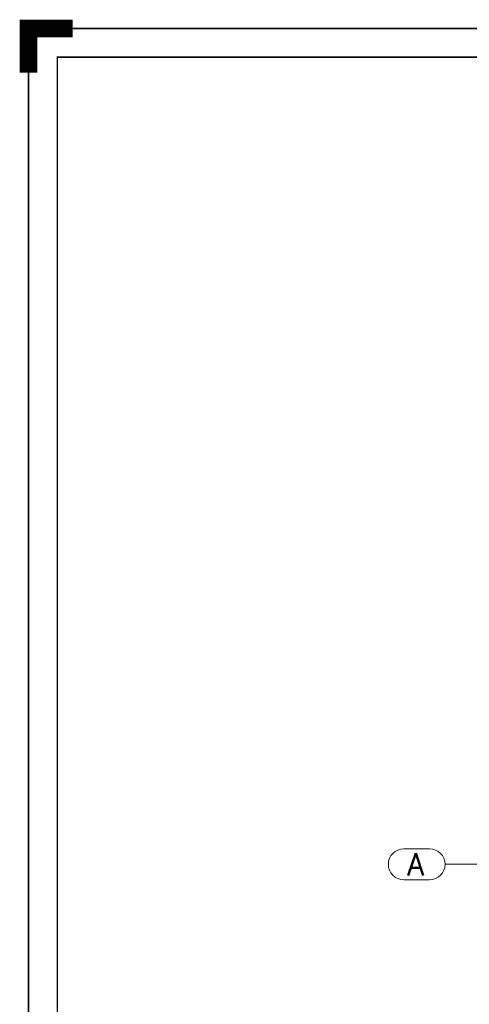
# Paper-space layout 'Layout1' of a CAD drawing. Extents: x -2 to 1033, y -36 to 596.
# Tile 30 of 89: x -2 to 100, y 373 to 596. Entities that reach past the tile are written whole.
import ezdxf
from ezdxf.enums import TextEntityAlignment as Align

# ---------------------------------------------------------------- set-up
doc = ezdxf.new("R2010")
doc.units = 0
doc.linetypes.add('ACAD_ISO04W100', pattern=[30.5, 24, -3, 0.5, -3])
doc.linetypes.add('HP_01_CER_B', pattern=[8, 5, -1, 1, -1])
doc.layers.get('DEFPOINTS').update_dxf_attribs({"color": 132, "linetype": 'CONTINUOUS'})
doc.layers.add('RAMECEK_HP', color=251, linetype='CONTINUOUS')
doc.layers.add('SS_1.ET-HALA_TaO-RASTR', color=7, linetype='HP_01_CER_B', lineweight=13)
doc.styles.add('ROMANS', font='romans.shx', dxfattribs={"width": 0.8})
doc.styles.add('romans.shx', font='romans.shx', dxfattribs={"height": 5})

# ---------------------------------------------------------------- blocks, each defined once
blk = doc.blocks.new('*U6')
at = {"layer": 'RAMECEK_HP', "lineweight": 40, "const_width": 4}
blk.add_lwpolyline([(0, 584), (0, 594), (10, 594)], dxfattribs=at)
at = {"layer": 'RAMECEK_HP', "lineweight": 35, "const_width": 0.35}
for points in [[(0, 594), (0, 0), (841, 0), (841, 594)], [(6.5, 587.5), (6.5, 6.5), (834.5, 6.5), (834.5, 587.5)]]:
    blk.add_lwpolyline(points, close=True, dxfattribs=at)
at = {"layer": 'DEFPOINTS', "style": 'ROMANS', "width": 0.8}
blk.add_attdef('TISK', text='', height=10, dxfattribs=at).set_placement((841, -33), align=Align.RIGHT)

psp = doc.layouts.get("Layout1")

# ---------------------------------------------------------------- linework, layer by layer
at = {"layer": 'SS_1.ET-HALA_TaO-RASTR', "linetype": 'Continuous', "ltscale": 0.25}
for p, q in [((90.6015, 408.402), (84.792, 408.402)), ((84.792, 401.402), (90.6015, 401.402))]:
    psp.add_line(p, q, dxfattribs=at)
at = {"layer": 'SS_1.ET-HALA_TaO-RASTR', "linetype": 'ACAD_ISO04W100', "ltscale": 0.25}
for p, q in [((99.1015, 404.902), (94.1015, 404.902)), ((99.1005, 404.902), (237.0726, 404.902)), ((99.1005, 404.902), (99.1015, 404.902))]:
    psp.add_line(p, q, dxfattribs=at)
at = {"layer": 'SS_1.ET-HALA_TaO-RASTR', "linetype": 'Continuous', "ltscale": 0.25}
for centre, start, end in [((84.792, 404.902), 90, 270), ((90.6015, 404.902), 270, 90)]:
    psp.add_arc(centre, 3.5, start, end, dxfattribs=at)

# ---------------------------------------------------------------- block references
at = {"layer": 'RAMECEK_HP'}
psp.add_blockref('*U6', (0, 0), dxfattribs=at)

# ---------------------------------------------------------------- texts
at = {"layer": 'SS_1.ET-HALA_TaO-RASTR', "color": 7, "style": 'romans.shx'}
psp.add_text('A', height=5, dxfattribs=at).set_placement((85.5489, 402.402))

doc.saveas('drawing.dxf')
